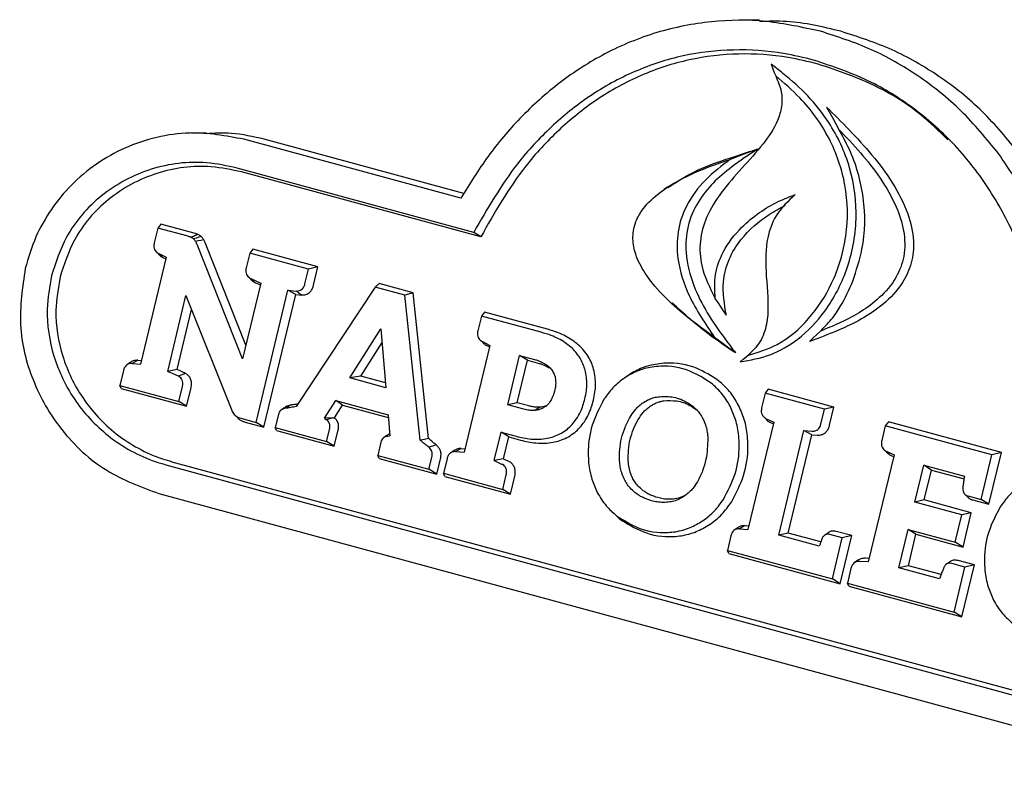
# Model space of a CAD drawing. Header units: inches. Extents: x 35 to 206, y 22 to 147.
# Tile 44 of 49: x 177.52 to 179.28, y 116.75 to 118.1. Entities that reach past the tile are written whole.
import ezdxf

# ---------------------------------------------------------------- set-up
doc = ezdxf.new("R2010")
doc.units = ezdxf.units.IN
doc.header["$LTSCALE"] = 16
doc.header["$MEASUREMENT"] = 0

msp = doc.modelspace()

# ---------------------------------------------------------------- linework, layer by layer
at = {"color": 7, "linetype": 'Continuous', "lineweight": 25}
for p, q in [((178.8384, 118.0968), (178.8028, 118.0968)), ((177.8181, 117.8951), (177.814, 117.8951)), ((177.8494, 117.8951), (177.8229, 117.8951)), ((178.3048, 117.7789), (177.9172, 117.8842)), ((178.3103, 117.7872), (177.9535, 117.8842)), ((178.3278, 117.7178), (177.9048, 117.8328)), ((178.3404, 117.7096), (177.913, 117.8257)), ((178.6744, 117.7988), (178.6678, 117.7942)), ((177.7631, 117.7254), (177.7568, 117.699)), ((177.7687, 117.7324), (177.7631, 117.7254)), ((177.8172, 117.7107), (177.7631, 117.7254)), ((177.8284, 117.7162), (177.7687, 117.7324)), ((177.7589, 117.6847), (177.7595, 117.6841)), ((177.9147, 117.4915), (177.8335, 117.696)), ((177.9207, 117.5163), (177.8486, 117.6979)), ((177.9329, 117.6877), (177.9274, 117.6808)), ((178.0495, 117.6561), (177.9329, 117.6877)), ((177.7784, 117.6733), (177.7324, 117.4822)), ((177.7613, 117.6824), (177.764, 117.6798)), ((177.7648, 117.6798), (177.7784, 117.6733)), ((177.772, 117.6731), (177.7777, 117.6704)), ((177.9274, 117.6808), (177.921, 117.6543)), ((178.0326, 117.6522), (177.9274, 117.6808)), ((178.0262, 117.6257), (178.0326, 117.6522)), ((178.0495, 117.6561), (178.0326, 117.6522)), ((178.0416, 117.6234), (178.0495, 117.6561)), ((177.9232, 117.64), (177.9238, 117.6394)), ((177.9253, 117.638), (177.9283, 117.6351)), ((177.9293, 117.635), (177.9473, 117.6271)), ((177.9473, 117.6271), (177.9147, 117.4915)), ((177.9366, 117.6283), (177.9466, 117.6239)), ((177.9391, 117.3781), (177.9959, 117.6142)), ((177.9959, 117.6142), (178.0108, 117.6129)), ((178.0101, 117.6065), (177.9959, 117.6142)), ((178.1518, 117.6198), (178.0104, 117.4064)), ((178.1591, 117.6263), (178.1518, 117.6198)), ((178.2044, 117.6055), (178.1518, 117.6198)), ((178.2194, 117.6099), (178.1591, 117.6263)), ((177.781, 117.4693), (177.8135, 117.6048)), ((177.8135, 117.6048), (177.8947, 117.4011)), ((177.953, 117.3695), (178.0101, 117.6065)), ((178.0101, 117.6065), (178.02, 117.6057)), ((178.2194, 117.6099), (178.2044, 117.6055)), ((178.232, 117.3462), (178.2044, 117.6055)), ((178.2472, 117.349), (178.2194, 117.6099)), ((177.7977, 117.4724), (177.8235, 117.5798)), ((178.3415, 117.5682), (178.3351, 117.5418)), ((178.347, 117.5752), (178.3415, 117.5682)), ((178.4482, 117.5392), (178.3415, 117.5682)), ((178.4594, 117.5446), (178.347, 117.5752)), ((178.1065, 117.4576), (178.1619, 117.5452)), ((178.1619, 117.5452), (178.1708, 117.4401)), ((178.3387, 117.5257), (178.3444, 117.5201)), ((178.1259, 117.4608), (178.164, 117.5211)), ((178.3566, 117.5155), (178.3106, 117.3247)), ((178.3432, 117.5225), (178.3566, 117.5155)), ((178.3503, 117.5159), (178.3559, 117.513)), ((178.3885, 117.4093), (178.4098, 117.4978)), ((178.4098, 117.4978), (178.4365, 117.4905)), ((178.4237, 117.4892), (178.4098, 117.4978)), ((177.7144, 117.4854), (177.708, 117.4809)), ((177.7174, 117.4835), (177.7324, 117.4822)), ((177.7275, 117.4891), (177.734, 117.4886)), ((178.4054, 117.4132), (178.4237, 117.4892)), ((178.4237, 117.4892), (178.4447, 117.4835)), ((177.7019, 117.4707), (177.6955, 117.4443)), ((177.813, 117.4654), (177.8002, 117.4607)), ((178.1259, 117.4608), (178.1065, 117.4576)), ((178.1708, 117.4401), (178.1065, 117.4576)), ((178.1701, 117.4488), (178.1259, 117.4608)), ((178.6036, 117.462), (178.5971, 117.4574)), ((177.6955, 117.4443), (177.801, 117.4156)), ((177.698, 117.4388), (177.6955, 117.4443)), ((177.698, 117.4388), (177.8148, 117.407)), ((177.801, 117.4156), (177.8073, 117.442)), ((177.8148, 117.407), (177.8227, 117.4397)), ((178.8487, 117.4304), (178.8424, 117.4039)), ((178.8543, 117.4373), (178.8487, 117.4304)), ((178.9547, 117.4016), (178.8487, 117.4304)), ((178.9716, 117.4055), (178.8543, 117.4373)), ((177.8148, 117.407), (177.801, 117.4156)), ((177.9893, 117.404), (177.9852, 117.4011)), ((178.0614, 117.3859), (178.0811, 117.417)), ((178.0791, 117.3864), (178.0933, 117.4088)), ((178.0811, 117.417), (178.1748, 117.3915)), ((178.0933, 117.4088), (178.0811, 117.417)), ((178.0933, 117.4088), (178.1752, 117.3866)), ((178.4054, 117.4132), (178.3885, 117.4093)), ((178.4152, 117.402), (178.3885, 117.4093)), ((178.4264, 117.4074), (178.4054, 117.4132)), ((178.9716, 117.4055), (178.9547, 117.4016)), ((178.9637, 117.3728), (178.9716, 117.4055)), ((177.9009, 117.3911), (177.9066, 117.3855)), ((177.9114, 117.3856), (177.9391, 117.3781)), ((177.9788, 117.3923), (177.9731, 117.3688)), ((177.9845, 117.4007), (177.9832, 117.3998)), ((178.0763, 117.3863), (178.0614, 117.3859)), ((178.0614, 117.3859), (178.065, 117.3827)), ((178.0763, 117.3863), (178.0791, 117.3864)), ((178.1748, 117.3915), (178.178, 117.354)), ((178.8445, 117.3896), (178.8451, 117.3891)), ((178.8468, 117.3875), (178.8496, 117.3847)), ((178.9483, 117.3751), (178.9547, 117.4016)), ((177.9196, 117.3786), (177.953, 117.3695)), ((177.953, 117.3695), (177.9391, 117.3781)), ((177.9731, 117.3688), (178.0648, 117.3439)), ((177.9756, 117.3633), (177.9731, 117.3688)), ((178.0648, 117.3439), (178.0704, 117.3674)), ((178.864, 117.3782), (178.8179, 117.1865)), ((178.8507, 117.3846), (178.864, 117.3782)), ((178.8579, 117.3779), (178.8633, 117.3753)), ((179.0633, 117.3721), (179.0569, 117.3456)), ((179.0688, 117.379), (179.0633, 117.3721)), ((179.2539, 117.3203), (179.0633, 117.3721)), ((179.2708, 117.3241), (179.0688, 117.379)), ((177.9756, 117.3633), (178.0787, 117.3353)), ((178.0787, 117.3353), (178.0858, 117.365)), ((178.1725, 117.3545), (178.1664, 117.3502)), ((178.1741, 117.3535), (178.178, 117.354)), ((178.3646, 117.31), (178.3768, 117.3606)), ((178.3768, 117.3606), (178.4035, 117.3533)), ((178.3907, 117.352), (178.3768, 117.3606)), ((178.3813, 117.3128), (178.3907, 117.352)), ((178.3907, 117.352), (178.4117, 117.3463)), ((178.8729, 117.1762), (178.9179, 117.3634)), ((178.8898, 117.1801), (178.9321, 117.3558)), ((178.9179, 117.3634), (178.9328, 117.3624)), ((178.9321, 117.3558), (178.9179, 117.3634)), ((178.9321, 117.3558), (178.942, 117.3551)), ((178.0787, 117.3353), (178.0648, 117.3439)), ((178.1618, 117.3425), (178.1562, 117.3191)), ((178.1562, 117.3191), (178.2478, 117.2942)), ((178.1587, 117.3136), (178.1562, 117.3191)), ((178.2478, 117.2942), (178.2534, 117.3176)), ((178.2616, 117.2856), (178.2688, 117.3153)), ((178.2926, 117.3277), (178.2861, 117.3233)), ((178.3055, 117.3314), (178.2953, 117.3258)), ((178.2953, 117.3258), (178.3106, 117.3247)), ((178.3055, 117.3314), (178.3121, 117.3309)), ((179.0789, 117.3198), (179.0328, 117.1285)), ((179.0591, 117.3313), (179.0596, 117.3308)), ((179.0613, 117.3291), (179.0641, 117.3264)), ((179.065, 117.3264), (179.0789, 117.3198)), ((179.0723, 117.3197), (179.0782, 117.3169)), ((179.2347, 117.2402), (179.2539, 117.3203)), ((179.2486, 117.2316), (179.2708, 117.3241)), ((179.2708, 117.3241), (179.2539, 117.3203)), ((177.7773, 117.3024), (179.6242, 116.8004)), ((177.7885, 117.3078), (179.6354, 116.8059)), ((178.1587, 117.3136), (178.2616, 117.2856)), ((178.2801, 117.3132), (178.2739, 117.2871)), ((178.3813, 117.3128), (178.3646, 117.31)), ((178.3646, 117.31), (178.3788, 117.3029)), ((178.3813, 117.3128), (178.391, 117.308)), ((179.1161, 117.2355), (179.132, 117.3015)), ((179.132, 117.3015), (179.2046, 117.2818)), ((179.1459, 117.2929), (179.132, 117.3015)), ((178.2616, 117.2856), (178.2478, 117.2942)), ((178.2739, 117.2871), (178.3797, 117.2583)), ((178.2764, 117.2816), (178.2739, 117.2871)), ((178.2764, 117.2816), (178.3936, 117.2497)), ((178.3797, 117.2583), (178.386, 117.2844)), ((178.3936, 117.2497), (178.4014, 117.282)), ((179.133, 117.2394), (179.1459, 117.2929)), ((179.1459, 117.2929), (179.204, 117.2771)), ((177.7649, 117.2509), (179.6118, 116.749)), ((178.3936, 117.2497), (178.3797, 117.2583)), ((179.2047, 117.2505), (179.2101, 117.2452)), ((179.2111, 117.2466), (179.2347, 117.2402)), ((179.133, 117.2394), (179.1161, 117.2355)), ((179.2002, 117.2126), (179.1161, 117.2355)), ((179.2171, 117.2165), (179.133, 117.2394)), ((179.2193, 117.2395), (179.2486, 117.2316)), ((179.2486, 117.2316), (179.2347, 117.2402)), ((178.5731, 117.22), (178.5788, 117.2143)), ((178.5889, 117.2053), (178.5828, 117.2113)), ((179.1885, 117.1639), (179.2002, 117.2126)), ((179.2171, 117.2165), (179.2002, 117.2126)), ((179.2023, 117.1553), (179.2171, 117.2165)), ((178.8128, 117.1935), (178.8194, 117.1929)), ((178.7874, 117.1753), (178.7811, 117.1492)), ((178.7998, 117.1898), (178.7934, 117.1854)), ((178.8026, 117.1879), (178.8179, 117.1865)), ((178.8898, 117.1801), (178.8729, 117.1762)), ((178.9454, 117.1566), (178.8729, 117.1762)), ((178.948, 117.1643), (178.8898, 117.1801)), ((178.9622, 117.1814), (178.9554, 117.1767)), ((178.9865, 117.1718), (178.9643, 117.1778)), ((179.0034, 117.1757), (178.9755, 117.1833)), ((178.9827, 117.0896), (179.0034, 117.1757)), ((179.0034, 117.1757), (178.9865, 117.1718)), ((179.0878, 117.1179), (179.1044, 117.1867)), ((179.1044, 117.1867), (179.1885, 117.1639)), ((179.1182, 117.1781), (179.1044, 117.1867)), ((179.1047, 117.1217), (179.1182, 117.1781)), ((179.1182, 117.1781), (179.2023, 117.1553)), ((178.9688, 117.0982), (178.9865, 117.1718)), ((179.2023, 117.1553), (179.1885, 117.1639)), ((178.7811, 117.1492), (178.9688, 117.0982)), ((178.7836, 117.1437), (178.7811, 117.1492)), ((178.7836, 117.1437), (178.9827, 117.0896)), ((179.0145, 117.1315), (179.008, 117.127)), ((179.0328, 117.1285), (179.0176, 117.1296)), ((179.0343, 117.1347), (179.0277, 117.1352)), ((179.1047, 117.1217), (179.0878, 117.1179)), ((179.1631, 117.1059), (179.1047, 117.1217)), ((179.1796, 117.1295), (179.1727, 117.1247)), ((179.2056, 117.1193), (179.1821, 117.1257)), ((179.2225, 117.1232), (179.1933, 117.1311)), ((179.2002, 117.0305), (179.2225, 117.1232)), ((179.2225, 117.1232), (179.2056, 117.1193)), ((179.002, 117.117), (178.9957, 117.0909)), ((179.1604, 117.0981), (179.0878, 117.1179)), ((179.1863, 117.0391), (179.2056, 117.1193)), ((178.9827, 117.0896), (178.9688, 117.0982)), ((178.9957, 117.0909), (179.1863, 117.0391)), ((178.9982, 117.0854), (178.9957, 117.0909)), ((178.9982, 117.0854), (179.2002, 117.0305)), ((179.2002, 117.0305), (179.1863, 117.0391))]:
    msp.add_line(p, q, dxfattribs=at)
at = {"color": 7, "linetype": 'Continuous', "lineweight": 25, "flags": 128}
for points in [[(178.8593, 118.0185), (178.8625, 118.0102), (178.865, 118.0038), (178.8675, 117.9973)], [(178.9585, 117.9415), (178.9693, 117.9217), (178.9802, 117.9018)], [(178.8347, 117.8665), (178.8106, 117.8574), (178.7864, 117.8483)], [(177.8407, 117.7103), (177.8363, 117.7089), (177.8318, 117.7075), (177.8273, 117.7061)], [(177.8455, 117.7042), (177.8403, 117.7033), (177.8355, 117.7025), (177.8307, 117.7017)], [(178.3404, 117.7096), (178.3341, 117.7137), (178.3278, 117.7178)], [(177.772, 117.6731), (177.7684, 117.6764), (177.7648, 117.6798)], [(177.9366, 117.6283), (177.933, 117.6317), (177.9293, 117.635)], [(178.02, 117.6057), (178.0154, 117.6093), (178.0108, 117.6129)], [(178.6753, 117.5965), (178.6782, 117.5936), (178.6811, 117.5908)], [(178.7793, 117.5696), (178.7718, 117.581), (178.7657, 117.5903), (178.7595, 117.5996)], [(178.7956, 117.5023), (178.7838, 117.511), (178.7711, 117.5204), (178.7583, 117.5298)], [(178.9279, 117.5227), (178.9346, 117.5291), (178.941, 117.5352), (178.9474, 117.5413)], [(178.8039, 117.4863), (178.8094, 117.491), (178.8175, 117.4979)], [(177.7275, 117.4891), (177.7225, 117.4863), (177.7174, 117.4835)], [(177.7977, 117.4724), (177.7893, 117.4709), (177.781, 117.4693)], [(178.0002, 117.4088), (177.9957, 117.406), (177.9911, 117.4032)], [(178.4463, 117.4052), (178.4422, 117.4028), (178.4369, 117.3996)], [(178.2472, 117.349), (178.2396, 117.3476), (178.232, 117.3462)], [(178.2608, 117.3377), (178.2541, 117.3356), (178.2475, 117.3335)], [(179.0723, 117.3197), (179.0686, 117.3231), (179.065, 117.3264)], [(178.8128, 117.1935), (178.8077, 117.1907), (178.8026, 117.1879)]]:
    msp.add_lwpolyline(points, dxfattribs=at)
at = {"color": 7, "linetype": 'Continuous', "lineweight": 25}
for points, knots in [([(178.9475, 118.0772), (178.9154, 118.0842), (178.8512, 118.0982), (178.7521, 118.0973), (178.6545, 118.0779), (178.5631, 118.0406), (178.4808, 117.9877), (178.4111, 117.925), (178.3518, 117.855), (178.3205, 117.8042), (178.3048, 117.7789)], [0, 0, 0, 0, 0.13195, 0.263817, 0.39618, 0.528539, 0.652483, 0.776481, 0.888218, 1, 1, 1, 1]), ([(178.9838, 118.0772), (178.9517, 118.0849), (178.9037, 118.0966), (178.8546, 118.095), (178.8383, 118.0945)], [0, 0, 0, 0, 0.668729, 1, 1, 1, 1]), ([(179.2655, 117.8589), (179.244, 117.8851), (179.2011, 117.9374), (179.1235, 117.9989), (179.0389, 118.0477), (178.9782, 118.0673), (178.9475, 118.0772)], [0, 0, 0, 0, 0.252392, 0.504796, 0.749395, 1, 1, 1, 1]), ([(179.3032, 117.8579), (179.2818, 117.884), (179.2389, 117.9364), (179.1611, 117.9982), (179.0761, 118.0474), (179.0148, 118.0672), (178.9838, 118.0772)], [0, 0, 0, 0, 0.2512182, 0.5024457, 0.7481743, 1, 1, 1, 1]), ([(178.9351, 118.0257), (178.9174, 118.03), (178.8704, 118.0413), (178.7919, 118.0464), (178.7018, 118.0363), (178.6147, 118.0078), (178.535, 117.9642), (178.4652, 117.9076), (178.3919, 117.8289), (178.3523, 117.7603), (178.3278, 117.7178)], [0, 0, 0, 0, 0.076066, 0.201161, 0.326182, 0.45155, 0.576944, 0.693674, 0.810472, 1, 1, 1, 1]), ([(178.9433, 118.0186), (178.9256, 118.0229), (178.8789, 118.0341), (178.8012, 118.0391), (178.7122, 118.029), (178.6261, 118.0008), (178.5474, 117.9577), (178.4785, 117.9017), (178.4049, 117.8227), (178.3652, 117.7532), (178.3404, 117.7096)], [0, 0, 0, 0, 0.076409, 0.200549, 0.324615, 0.449025, 0.573462, 0.689354, 0.805313, 1, 1, 1, 1]), ([(178.8039, 117.4863), (178.822, 117.4895), (178.8585, 117.4959), (178.9115, 117.5269), (178.9602, 117.5779), (178.9988, 117.6516), (179.016, 117.7414), (179.0042, 117.8344), (178.9693, 117.9083), (178.9258, 117.963), (178.8891, 117.9954), (178.8664, 118.013), (178.8593, 118.0185)], [0, 0, 0, 0, 0.084399, 0.169577, 0.271663, 0.390603, 0.521212, 0.651992, 0.780863, 0.870072, 0.95943, 1, 1, 1, 1]), ([(179.3496, 117.4401), (179.3492, 117.46), (179.348, 117.5151), (179.333, 117.6041), (179.3007, 117.7034), (179.2523, 117.7946), (179.1911, 117.8738), (179.1191, 117.9382), (179.0346, 117.9924), (178.9702, 118.014), (178.9351, 118.0257)], [0, 0, 0, 0, 0.0744299, 0.2057463, 0.3370238, 0.4685459, 0.6000596, 0.7249743, 0.8499081, 1, 1, 1, 1]), ([(179.1754, 117.8834), (179.1595, 117.8988), (179.1211, 117.9359), (179.0436, 117.9845), (178.979, 118.0065), (178.9433, 118.0186)], [0, 0, 0, 0, 0.239327, 0.579252, 1, 1, 1, 1]), ([(178.8675, 117.9973), (178.8714, 117.9882), (178.8787, 117.971), (178.8791, 117.9427), (178.8692, 117.9097), (178.8326, 117.8566), (178.7811, 117.808), (178.7432, 117.748), (178.7303, 117.7024), (178.7337, 117.6504), (178.7499, 117.6186), (178.7595, 117.5996)], [0, 0, 0, 0, 0.06606, 0.123729, 0.181241, 0.290944, 0.551324, 0.66595, 0.761746, 0.857858, 1, 1, 1, 1]), ([(178.8175, 117.4979), (178.8355, 117.5033), (178.8761, 117.5154), (178.9289, 117.5615), (178.9725, 117.6281), (178.9975, 117.7114), (178.996, 117.8028), (178.9658, 117.8888), (178.9193, 117.9531), (178.8823, 117.9847), (178.8675, 117.9973)], [0, 0, 0, 0, 0.094922, 0.214316, 0.335378, 0.474262, 0.617402, 0.756966, 0.902985, 1, 1, 1, 1]), ([(178.9585, 117.9415), (178.9718, 117.9283), (179.014, 117.8863), (179.0674, 117.8259), (179.1042, 117.7558), (179.1158, 117.7061), (179.1117, 117.6627), (179.0934, 117.6224), (179.0503, 117.5772), (178.991, 117.546), (178.9452, 117.5291), (178.9279, 117.5227)], [0, 0, 0, 0, 0.100936, 0.319154, 0.425595, 0.510368, 0.576209, 0.642103, 0.732766, 0.899298, 1, 1, 1, 1]), ([(177.9172, 117.8842), (177.885, 117.8902), (177.8332, 117.8997), (177.7609, 117.8891), (177.7045, 117.8705), (177.6528, 117.8413), (177.6082, 117.8042), (177.5719, 117.7598), (177.5431, 117.7098), (177.532, 117.6723), (177.5263, 117.6532)], [0, 0, 0, 0, 0.199387, 0.320699, 0.441973, 0.557816, 0.673596, 0.780735, 0.887831, 1, 1, 1, 1]), ([(177.9535, 117.8842), (177.934, 117.8887), (177.8997, 117.8966), (177.8646, 117.8948), (177.8494, 117.8941)], [0, 0, 0, 0, 0.569375, 1, 1, 1, 1]), ([(178.9802, 117.9018), (178.9933, 117.8882), (179.0196, 117.8607), (179.0552, 117.8153), (179.0823, 117.7686), (179.0982, 117.721), (179.0993, 117.676), (179.0831, 117.6334), (179.0455, 117.5902), (178.9969, 117.5613), (178.9597, 117.5463), (178.9474, 117.5413)], [0, 0, 0, 0, 0.122028, 0.245557, 0.368583, 0.461365, 0.555111, 0.637288, 0.735934, 0.911893, 1, 1, 1, 1]), ([(179.0053, 117.6304), (179.0115, 117.6494), (179.0274, 117.6974), (179.0282, 117.7807), (179.0075, 117.853), (178.9866, 117.8904), (178.9802, 117.9018)], [0, 0, 0, 0, 0.211185, 0.534593, 0.857588, 1, 1, 1, 1]), ([(178.6747, 117.798), (178.6899, 117.8078), (178.7228, 117.8288), (178.7777, 117.8484), (178.816, 117.8606), (178.8347, 117.8665)], [0, 0, 0, 0, 0.304651, 0.659816, 1, 1, 1, 1]), ([(178.8347, 117.8665), (178.8191, 117.8561), (178.7915, 117.8378), (178.7549, 117.807), (178.7269, 117.7721), (178.7083, 117.7293), (178.7046, 117.6766), (178.7187, 117.6234), (178.7442, 117.5733), (178.7712, 117.5347), (178.7887, 117.5114), (178.7956, 117.5023)], [0, 0, 0, 0, 0.132132, 0.232216, 0.331821, 0.435557, 0.539566, 0.67524, 0.798007, 0.921186, 1, 1, 1, 1]), ([(177.9048, 117.8328), (177.8869, 117.8366), (177.8363, 117.8472), (177.7501, 117.8365), (177.6615, 117.7897), (177.5992, 117.7193), (177.581, 117.6641), (177.5732, 117.6404)], [0, 0, 0, 0, 0.133273, 0.37501, 0.614017, 0.834554, 1, 1, 1, 1]), ([(178.7583, 117.5298), (178.7432, 117.5407), (178.7129, 117.5624), (178.6703, 117.5997), (178.6366, 117.6379), (178.617, 117.6748), (178.6107, 117.7061), (178.615, 117.7335), (178.6299, 117.7617), (178.659, 117.7902), (178.7022, 117.8159), (178.7465, 117.8349), (178.7751, 117.8445), (178.7864, 117.8483)], [0, 0, 0, 0, 0.11994, 0.239964, 0.362231, 0.439706, 0.495974, 0.552677, 0.6019, 0.688551, 0.803939, 0.922469, 1, 1, 1, 1]), ([(178.7864, 117.8483), (178.7712, 117.8368), (178.7407, 117.8138), (178.7072, 117.7693), (178.6905, 117.7192), (178.6909, 117.663), (178.7127, 117.5966), (178.7419, 117.5539), (178.7583, 117.5298)], [0, 0, 0, 0, 0.159075, 0.319241, 0.446627, 0.574012, 0.759383, 1, 1, 1, 1]), ([(179.3972, 117.482), (179.394, 117.5172), (179.3876, 117.5875), (179.3595, 117.6865), (179.3199, 117.7787), (179.2838, 117.832), (179.2655, 117.8589)], [0, 0, 0, 0, 0.257236, 0.514536, 0.754385, 1, 1, 1, 1]), ([(177.913, 117.8257), (177.8951, 117.8295), (177.8452, 117.84), (177.7604, 117.829), (177.6738, 117.7829), (177.6135, 117.7141), (177.596, 117.6606), (177.5886, 117.638)], [0, 0, 0, 0, 0.136336, 0.378507, 0.617965, 0.838373, 1, 1, 1, 1]), ([(178.7595, 117.5996), (178.7587, 117.6141), (178.7572, 117.6428), (178.7739, 117.6881), (178.8112, 117.7359), (178.8581, 117.768), (178.8926, 117.7815), (178.9023, 117.7854)], [0, 0, 0, 0, 0.164707, 0.326909, 0.542293, 0.871115, 1, 1, 1, 1]), ([(178.9023, 117.7854), (178.8897, 117.7736), (178.8672, 117.7525), (178.8492, 117.7026), (178.8489, 117.6434), (178.8562, 117.588), (178.8497, 117.5408), (178.8356, 117.5141), (178.8225, 117.5024), (178.8175, 117.4979)], [0, 0, 0, 0, 0.1674882, 0.2993109, 0.4889352, 0.7210264, 0.8266789, 0.9335799, 1, 1, 1, 1]), ([(178.7793, 117.5696), (178.7759, 117.5894), (178.7701, 117.6231), (178.7824, 117.6705), (178.8095, 117.7136), (178.8457, 117.7451), (178.8748, 117.7609), (178.8843, 117.7661)], [0, 0, 0, 0, 0.240139, 0.408199, 0.575343, 0.860102, 1, 1, 1, 1]), ([(177.8228, 117.7088), (177.8222, 117.709), (177.8211, 117.7095), (177.8192, 117.7101), (177.8179, 117.7105), (177.8172, 117.7107)], [0, 0, 0, 0, 0.303099, 0.606211, 1, 1, 1, 1]), ([(177.8346, 117.714), (177.8334, 117.7135), (177.8308, 117.7123), (177.8268, 117.7106), (177.8241, 117.7094), (177.8228, 117.7088)], [0, 0, 0, 0, 0.313725, 0.656882, 1, 1, 1, 1]), ([(177.8273, 117.7061), (177.8268, 117.7065), (177.8258, 117.7072), (177.8243, 117.7081), (177.8233, 117.7086), (177.8228, 117.7088)], [0, 0, 0, 0, 0.35847, 0.677521, 1, 1, 1, 1]), ([(177.8307, 117.7017), (177.8304, 117.7023), (177.8297, 117.7034), (177.8285, 117.7048), (177.8277, 117.7057), (177.8273, 117.7061)], [0, 0, 0, 0, 0.369953, 0.683455, 1, 1, 1, 1]), ([(177.8346, 117.714), (177.8341, 117.7142), (177.833, 117.7147), (177.8309, 117.7154), (177.8293, 117.7159), (177.8284, 117.7162)], [0, 0, 0, 0, 0.271446, 0.542991, 1, 1, 1, 1]), ([(177.8335, 117.696), (177.8332, 117.6967), (177.8326, 117.698), (177.8317, 117.6998), (177.831, 117.7011), (177.8307, 117.7017)], [0, 0, 0, 0, 0.346813, 0.673362, 1, 1, 1, 1]), ([(177.8407, 117.7103), (177.8402, 117.7107), (177.8392, 117.7115), (177.8372, 117.7128), (177.8356, 117.7135), (177.8346, 117.714)], [0, 0, 0, 0, 0.265009, 0.530118, 1, 1, 1, 1]), ([(177.8455, 117.7042), (177.8451, 117.7048), (177.8444, 117.706), (177.8428, 117.7081), (177.8415, 117.7095), (177.8407, 117.7103)], [0, 0, 0, 0, 0.269212, 0.538374, 1, 1, 1, 1]), ([(177.8486, 117.6979), (177.8483, 117.6985), (177.8477, 117.6999), (177.8467, 117.702), (177.8459, 117.7034), (177.8455, 117.7042)], [0, 0, 0, 0, 0.307793, 0.615527, 1, 1, 1, 1]), ([(177.7568, 117.699), (177.7564, 117.6965), (177.7557, 117.6925), (177.7572, 117.687), (177.7601, 117.6827), (177.7631, 117.6808), (177.7648, 117.6798)], [0, 0, 0, 0, 0.3132892, 0.5189918, 0.7248985, 1, 1, 1, 1]), ([(177.7642, 117.6799), (177.7645, 117.6794), (177.766, 117.6768), (177.769, 117.6748), (177.7715, 117.6734), (177.772, 117.6731)], [0, 0, 0, 0, 0.185339, 0.804614, 1, 1, 1, 1]), ([(177.5263, 117.6532), (177.5214, 117.6195), (177.5115, 117.5522), (177.5365, 117.4506), (177.5893, 117.3597), (177.6676, 117.2869), (177.7329, 117.2627), (177.7649, 117.2509)], [0, 0, 0, 0, 0.189476, 0.378912, 0.577301, 0.793354, 1, 1, 1, 1]), ([(177.921, 117.6543), (177.9206, 117.6519), (177.92, 117.6479), (177.9215, 117.6425), (177.9244, 117.638), (177.9275, 117.6361), (177.9293, 117.635)], [0, 0, 0, 0, 0.308575, 0.510435, 0.71244, 1, 1, 1, 1]), ([(177.5732, 117.6404), (177.5698, 117.6205), (177.5615, 117.5725), (177.574, 117.4947), (177.6117, 117.4155), (177.6739, 117.3486), (177.7344, 117.315), (177.771, 117.3042), (177.7773, 117.3024)], [0, 0, 0, 0, 0.1335873, 0.3226398, 0.5135409, 0.7234081, 0.9525648, 1, 1, 1, 1]), ([(177.5886, 117.638), (177.5852, 117.6181), (177.5771, 117.5707), (177.5899, 117.4943), (177.6271, 117.4173), (177.6884, 117.3521), (177.7474, 117.3199), (177.7828, 117.3095), (177.7885, 117.3078)], [0, 0, 0, 0, 0.1366934, 0.3255493, 0.5161818, 0.7263743, 0.9561884, 1, 1, 1, 1]), ([(177.9285, 117.6352), (177.9288, 117.6347), (177.9303, 117.6322), (177.9333, 117.6301), (177.9359, 117.6287), (177.9366, 117.6283)], [0, 0, 0, 0, 0.164367, 0.771089, 1, 1, 1, 1]), ([(178.0108, 117.6129), (178.0126, 117.613), (178.0159, 117.6131), (178.0203, 117.6153), (178.0238, 117.6191), (178.0255, 117.6228), (178.0261, 117.6253), (178.0262, 117.6257)], [0, 0, 0, 0, 0.2618046, 0.4672731, 0.6729659, 0.9353095, 1, 1, 1, 1]), ([(178.02, 117.6057), (178.0227, 117.6058), (178.0275, 117.606), (178.0338, 117.6095), (178.0383, 117.6145), (178.0406, 117.6195), (178.0414, 117.6226), (178.0416, 117.6234)], [0, 0, 0, 0, 0.272025, 0.486974, 0.702055, 0.920432, 1, 1, 1, 1]), ([(178.9474, 117.5413), (178.954, 117.5479), (178.9673, 117.5611), (178.9876, 117.5907), (178.9984, 117.615), (179.0053, 117.6304)], [0, 0, 0, 0, 0.266617, 0.53291, 1, 1, 1, 1]), ([(178.7956, 117.5023), (178.7801, 117.5127), (178.7402, 117.5394), (178.704, 117.5719), (178.6818, 117.5918)], [0, 0, 0, 0, 0.386445, 1, 1, 1, 1]), ([(178.5038, 117.5252), (178.4999, 117.5276), (178.492, 117.5325), (178.4772, 117.5392), (178.4661, 117.5426), (178.4594, 117.5446)], [0, 0, 0, 0, 0.2830964, 0.5660345, 1, 1, 1, 1]), ([(178.3351, 117.5418), (178.3347, 117.5394), (178.3341, 117.5354), (178.3355, 117.5299), (178.3384, 117.5255), (178.3415, 117.5236), (178.3432, 117.5225)], [0, 0, 0, 0, 0.31072, 0.514845, 0.719189, 1, 1, 1, 1]), ([(178.491, 117.5205), (178.487, 117.523), (178.4792, 117.5279), (178.4648, 117.5342), (178.4543, 117.5374), (178.4482, 117.5392)], [0, 0, 0, 0, 0.2943341, 0.5884667, 1, 1, 1, 1]), ([(178.3445, 117.5203), (178.3458, 117.519), (178.3476, 117.5173), (178.3497, 117.5162), (178.3503, 117.5159)], [0, 0, 0, 0, 0.723134, 1, 1, 1, 1]), ([(178.5179, 117.493), (178.5154, 117.4966), (178.5105, 117.5038), (178.5013, 117.5129), (178.4944, 117.518), (178.491, 117.5205)], [0, 0, 0, 0, 0.331435, 0.662926, 1, 1, 1, 1]), ([(178.5325, 117.4958), (178.5299, 117.4996), (178.5246, 117.5073), (178.5148, 117.5171), (178.5075, 117.5225), (178.5038, 117.5252)], [0, 0, 0, 0, 0.3333246, 0.6638384, 1, 1, 1, 1]), ([(178.4365, 117.4905), (178.4385, 117.4899), (178.4424, 117.4888), (178.4493, 117.4861), (178.4539, 117.4834), (178.4568, 117.4817)], [0, 0, 0, 0, 0.27818, 0.556421, 1, 1, 1, 1]), ([(178.5294, 117.4585), (178.5286, 117.463), (178.5273, 117.4713), (178.5233, 117.4829), (178.5197, 117.4896), (178.5179, 117.493)], [0, 0, 0, 0, 0.370344, 0.681973, 1, 1, 1, 1]), ([(178.5449, 117.4585), (178.5441, 117.4634), (178.5427, 117.4724), (178.5384, 117.4849), (178.5345, 117.4921), (178.5325, 117.4958)], [0, 0, 0, 0, 0.37062, 0.682108, 1, 1, 1, 1]), ([(177.7174, 117.4835), (177.7155, 117.4835), (177.7122, 117.4834), (177.7078, 117.4811), (177.7043, 117.4774), (177.7026, 117.4736), (177.702, 117.4711), (177.7019, 117.4707)], [0, 0, 0, 0, 0.26182, 0.467685, 0.673806, 0.935423, 1, 1, 1, 1]), ([(177.7275, 117.4891), (177.7254, 117.489), (177.7211, 117.4889), (177.7165, 117.4873), (177.7147, 117.4855), (177.7145, 117.4853)], [0, 0, 0, 0, 0.478143, 0.946474, 1, 1, 1, 1]), ([(178.4447, 117.4835), (178.4467, 117.4829), (178.4506, 117.4817), (178.4569, 117.4792), (178.461, 117.4767), (178.4634, 117.4754)], [0, 0, 0, 0, 0.302583, 0.605235, 1, 1, 1, 1]), ([(178.4568, 117.4817), (178.4581, 117.4808), (178.4607, 117.4789), (178.465, 117.4749), (178.4675, 117.4714), (178.4691, 117.4693)], [0, 0, 0, 0, 0.277297, 0.55469, 1, 1, 1, 1]), ([(178.6467, 117.4769), (178.6422, 117.4761), (178.6332, 117.4744), (178.6165, 117.4689), (178.6053, 117.4623), (178.5981, 117.4581)], [0, 0, 0, 0, 0.2648032, 0.5296536, 1, 1, 1, 1]), ([(178.6556, 117.4824), (178.6511, 117.4816), (178.6421, 117.48), (178.6291, 117.4756), (178.6165, 117.4701), (178.6087, 117.4652), (178.6048, 117.4627)], [0, 0, 0, 0, 0.252619, 0.505267, 0.751215, 1, 1, 1, 1]), ([(178.7522, 117.4482), (178.7398, 117.4562), (178.7124, 117.4739), (178.6744, 117.4801), (178.6518, 117.4775), (178.6467, 117.4769)], [0, 0, 0, 0, 0.3875466, 0.861356, 1, 1, 1, 1]), ([(178.7655, 117.4525), (178.7526, 117.4609), (178.7241, 117.4793), (178.6845, 117.4858), (178.661, 117.4831), (178.6556, 117.4824)], [0, 0, 0, 0, 0.3879, 0.859834, 1, 1, 1, 1]), ([(177.8002, 117.4607), (177.7993, 117.4612), (177.7967, 117.4626), (177.7902, 117.4653), (177.7847, 117.4677), (177.781, 117.4693)], [0, 0, 0, 0, 0.143199, 0.421728, 1, 1, 1, 1]), ([(177.813, 117.4654), (177.8128, 117.4656), (177.812, 117.4662), (177.8103, 117.4669), (177.8055, 117.4691), (177.8012, 117.4709), (177.7977, 117.4724)], [0, 0, 0, 0, 0.0575083, 0.1725408, 0.3211384, 1, 1, 1, 1]), ([(177.8073, 117.442), (177.8077, 117.4443), (177.8083, 117.4483), (177.8071, 117.4538), (177.8046, 117.4577), (177.802, 117.4598), (177.8005, 117.4606), (177.8002, 117.4607)], [0, 0, 0, 0, 0.314406, 0.531748, 0.749962, 0.952924, 1, 1, 1, 1]), ([(177.8227, 117.4397), (177.8232, 117.4428), (177.8241, 117.4482), (177.8222, 117.4559), (177.8186, 117.4616), (177.815, 117.4644), (177.8131, 117.4654), (177.8131, 117.4654)], [0, 0, 0, 0, 0.309385, 0.53932, 0.769866, 0.989958, 1, 1, 1, 1]), ([(178.4691, 117.4693), (178.4697, 117.468), (178.4711, 117.4655), (178.4731, 117.4603), (178.4737, 117.4562), (178.4741, 117.4537)], [0, 0, 0, 0, 0.264948, 0.529909, 1, 1, 1, 1]), ([(178.5264, 117.42), (178.5275, 117.4249), (178.5293, 117.4336), (178.5302, 117.4466), (178.5296, 117.4545), (178.5294, 117.4585)], [0, 0, 0, 0, 0.38515, 0.690363, 1, 1, 1, 1]), ([(178.5418, 117.4176), (178.5428, 117.4225), (178.5447, 117.4316), (178.5458, 117.4454), (178.5452, 117.4541), (178.5449, 117.4585)], [0, 0, 0, 0, 0.362485, 0.678806, 1, 1, 1, 1]), ([(178.5981, 117.4581), (178.5943, 117.4553), (178.5867, 117.4497), (178.5736, 117.4374), (178.5657, 117.4265), (178.5606, 117.4196)], [0, 0, 0, 0, 0.266265, 0.532535, 1, 1, 1, 1]), ([(178.4741, 117.4537), (178.4742, 117.4519), (178.4744, 117.4485), (178.474, 117.4422), (178.4731, 117.4377), (178.4725, 117.435)], [0, 0, 0, 0, 0.2757723, 0.5513634, 1, 1, 1, 1]), ([(178.7859, 117.4071), (178.7835, 117.4113), (178.7787, 117.4197), (178.7679, 117.434), (178.7583, 117.4427), (178.7522, 117.4482)], [0, 0, 0, 0, 0.2667545, 0.5335067, 1, 1, 1, 1]), ([(178.8007, 117.4095), (178.7983, 117.4137), (178.7936, 117.4221), (178.7823, 117.4372), (178.7721, 117.4465), (178.7655, 117.4525)], [0, 0, 0, 0, 0.255106, 0.510185, 1, 1, 1, 1]), ([(178.4725, 117.435), (178.472, 117.4332), (178.4711, 117.4297), (178.4689, 117.4235), (178.4666, 117.4192), (178.4651, 117.4166)], [0, 0, 0, 0, 0.270256, 0.540561, 1, 1, 1, 1]), ([(178.5111, 117.3839), (178.5136, 117.3881), (178.5183, 117.3957), (178.5232, 117.408), (178.5254, 117.416), (178.5264, 117.42)], [0, 0, 0, 0, 0.375709, 0.685837, 1, 1, 1, 1]), ([(178.629, 117.4122), (178.6323, 117.4143), (178.6383, 117.4182), (178.6478, 117.422), (178.6538, 117.4232), (178.6569, 117.4239)], [0, 0, 0, 0, 0.383167, 0.688684, 1, 1, 1, 1]), ([(178.6569, 117.4239), (178.6652, 117.4242), (178.6825, 117.425), (178.704, 117.4178), (178.7154, 117.4097), (178.7195, 117.4069)], [0, 0, 0, 0, 0.377223, 0.779774, 1, 1, 1, 1]), ([(177.9911, 117.4032), (177.989, 117.4027), (177.9854, 117.4019), (177.9814, 117.3983), (177.9795, 117.3951), (177.9789, 117.3929), (177.9788, 117.3923)], [0, 0, 0, 0, 0.385539, 0.636596, 0.887917, 1, 1, 1, 1]), ([(178.0002, 117.4088), (177.9974, 117.4082), (177.9934, 117.4074), (177.9904, 117.4046), (177.9895, 117.4038)], [0, 0, 0, 0, 0.704864, 1, 1, 1, 1]), ([(178.0104, 117.4064), (178.0072, 117.4058), (178.0024, 117.405), (177.9972, 117.4041), (177.9948, 117.4037), (177.9932, 117.4035), (177.9919, 117.4033), (177.9911, 117.4032)], [0, 0, 0, 0, 0.4999131, 0.7498856, 0.812412, 0.8749394, 1, 1, 1, 1]), ([(178.0134, 117.4109), (178.0123, 117.4107), (178.0096, 117.4102), (178.0064, 117.4097), (178.0039, 117.4093), (178.0023, 117.4091), (178.0011, 117.4089), (178.0002, 117.4088)], [0, 0, 0, 0, 0.252504, 0.626189, 0.719659, 0.813075, 1, 1, 1, 1]), ([(178.4463, 117.4052), (178.4442, 117.4051), (178.4398, 117.4049), (178.4331, 117.4058), (178.4287, 117.4069), (178.4264, 117.4074)], [0, 0, 0, 0, 0.3116425, 0.6540467, 1, 1, 1, 1]), ([(178.4534, 117.4045), (178.4519, 117.4037), (178.4489, 117.4021), (178.4434, 117.4004), (178.4394, 117.3999), (178.4369, 117.3996)], [0, 0, 0, 0, 0.288374, 0.576339, 1, 1, 1, 1]), ([(178.4584, 117.4084), (178.4575, 117.408), (178.4552, 117.4068), (178.4511, 117.4058), (178.4479, 117.4054), (178.4463, 117.4052)], [0, 0, 0, 0, 0.231862, 0.612779, 1, 1, 1, 1]), ([(178.4651, 117.4166), (178.4643, 117.4152), (178.4625, 117.4126), (178.4588, 117.4083), (178.4555, 117.406), (178.4534, 117.4045)], [0, 0, 0, 0, 0.274123, 0.548461, 1, 1, 1, 1]), ([(178.5255, 117.3793), (178.5281, 117.3835), (178.5329, 117.3915), (178.5383, 117.4045), (178.5406, 117.4132), (178.5418, 117.4176)], [0, 0, 0, 0, 0.353882, 0.674688, 1, 1, 1, 1]), ([(178.5606, 117.4196), (178.5528, 117.4045), (178.537, 117.3743), (178.5313, 117.3337), (178.5328, 117.3111), (178.5332, 117.3055)], [0, 0, 0, 0, 0.431004, 0.860614, 1, 1, 1, 1]), ([(178.6071, 117.3876), (178.6098, 117.3916), (178.6142, 117.3984), (178.6217, 117.4065), (178.6266, 117.4103), (178.629, 117.4122)], [0, 0, 0, 0, 0.4363634, 0.7159157, 1, 1, 1, 1]), ([(178.6217, 117.3833), (178.6245, 117.3875), (178.6288, 117.3939), (178.6358, 117.4013), (178.6398, 117.4044), (178.6419, 117.406)], [0, 0, 0, 0, 0.489466, 0.742982, 1, 1, 1, 1]), ([(178.6419, 117.406), (178.6438, 117.4073), (178.6477, 117.41), (178.654, 117.413), (178.6606, 117.4154), (178.6651, 117.4162), (178.6674, 117.4167)], [0, 0, 0, 0, 0.249481, 0.499009, 0.747954, 1, 1, 1, 1]), ([(178.6674, 117.4167), (178.6751, 117.417), (178.6911, 117.4177), (178.7111, 117.4111), (178.7218, 117.4036), (178.7256, 117.4009)], [0, 0, 0, 0, 0.376641, 0.777629, 1, 1, 1, 1]), ([(178.7195, 117.4069), (178.7223, 117.4043), (178.7275, 117.3997), (178.7338, 117.3913), (178.7368, 117.3854), (178.7384, 117.3825)], [0, 0, 0, 0, 0.371366, 0.682369, 1, 1, 1, 1]), ([(178.8014, 117.3542), (178.8007, 117.3591), (178.7994, 117.3689), (178.795, 117.387), (178.7895, 117.3992), (178.7859, 117.4071)], [0, 0, 0, 0, 0.265943, 0.531957, 1, 1, 1, 1]), ([(178.8169, 117.3542), (178.8163, 117.3591), (178.815, 117.3689), (178.8105, 117.3879), (178.8046, 117.4009), (178.8007, 117.4095)], [0, 0, 0, 0, 0.2541663, 0.5083758, 1, 1, 1, 1]), ([(178.8424, 117.4039), (178.842, 117.4015), (178.8413, 117.3975), (178.8428, 117.392), (178.8458, 117.3876), (178.8489, 117.3857), (178.8507, 117.3846)], [0, 0, 0, 0, 0.31001, 0.512483, 0.715107, 1, 1, 1, 1]), ([(177.8947, 117.4011), (177.8952, 117.3998), (177.8963, 117.3973), (177.8984, 117.3937), (177.9003, 117.3918), (177.9012, 117.3908)], [0, 0, 0, 0, 0.335307, 0.663331, 1, 1, 1, 1]), ([(177.9012, 117.3908), (177.9021, 117.39), (177.904, 117.3885), (177.9075, 117.3868), (177.91, 117.386), (177.9114, 117.3856)], [0, 0, 0, 0, 0.308626, 0.616134, 1, 1, 1, 1]), ([(177.907, 117.3851), (177.9079, 117.3843), (177.9102, 117.3823), (177.9145, 117.3801), (177.9179, 117.3791), (177.9196, 117.3786)], [0, 0, 0, 0, 0.248052, 0.61885, 1, 1, 1, 1]), ([(178.0763, 117.3863), (178.0747, 117.3858), (178.071, 117.3846), (178.0672, 117.3834), (178.065, 117.3827)], [0, 0, 0, 0, 0.40654, 1, 1, 1, 1]), ([(178.0858, 117.365), (178.0861, 117.3672), (178.0869, 117.3718), (178.0852, 117.3785), (178.0822, 117.3833), (178.0799, 117.3856), (178.0791, 117.3864)], [0, 0, 0, 0, 0.281671, 0.57527, 0.8466, 1, 1, 1, 1]), ([(178.4369, 117.3996), (178.4349, 117.3995), (178.4307, 117.3993), (178.4234, 117.4001), (178.4183, 117.4013), (178.4152, 117.402)], [0, 0, 0, 0, 0.284435, 0.568636, 1, 1, 1, 1]), ([(178.5884, 117.3098), (178.5884, 117.3165), (178.5884, 117.3366), (178.5948, 117.3636), (178.604, 117.3815), (178.6071, 117.3876)], [0, 0, 0, 0, 0.247007, 0.744045, 1, 1, 1, 1]), ([(178.8498, 117.3849), (178.8501, 117.3843), (178.8516, 117.3818), (178.8546, 117.3797), (178.8572, 117.3783), (178.8579, 117.3779)], [0, 0, 0, 0, 0.16947, 0.780188, 1, 1, 1, 1]), ([(178.0704, 117.3674), (178.0707, 117.3689), (178.0712, 117.372), (178.07, 117.3766), (178.0678, 117.3802), (178.0659, 117.3819), (178.065, 117.3827)], [0, 0, 0, 0, 0.268097, 0.53738, 0.786579, 1, 1, 1, 1]), ([(178.4847, 117.359), (178.4882, 117.3613), (178.4951, 117.3656), (178.5039, 117.3741), (178.5087, 117.3806), (178.5111, 117.3839)], [0, 0, 0, 0, 0.352858, 0.672798, 1, 1, 1, 1]), ([(178.497, 117.3525), (178.5009, 117.3549), (178.5082, 117.3596), (178.5178, 117.3688), (178.5229, 117.3758), (178.5255, 117.3793)], [0, 0, 0, 0, 0.35301, 0.672894, 1, 1, 1, 1]), ([(178.604, 117.3096), (178.604, 117.3159), (178.604, 117.3352), (178.6101, 117.3607), (178.6188, 117.3776), (178.6217, 117.3833)], [0, 0, 0, 0, 0.248778, 0.749318, 1, 1, 1, 1]), ([(178.7384, 117.3825), (178.74, 117.3786), (178.7429, 117.3715), (178.7454, 117.3603), (178.746, 117.3533), (178.7463, 117.3497)], [0, 0, 0, 0, 0.376464, 0.685848, 1, 1, 1, 1]), ([(178.9328, 117.3624), (178.935, 117.3625), (178.9387, 117.3626), (178.9432, 117.3654), (178.9466, 117.3695), (178.9477, 117.3731), (178.9483, 117.3751)], [0, 0, 0, 0, 0.312584, 0.515888, 0.719163, 1, 1, 1, 1]), ([(178.942, 117.3551), (178.9447, 117.3552), (178.9496, 117.3554), (178.9559, 117.3589), (178.9604, 117.364), (178.9627, 117.3689), (178.9635, 117.372), (178.9637, 117.3728)], [0, 0, 0, 0, 0.273, 0.488623, 0.704429, 0.922581, 1, 1, 1, 1]), ([(178.1741, 117.3535), (178.1721, 117.353), (178.1686, 117.3522), (178.1647, 117.3489), (178.1627, 117.3456), (178.1621, 117.3433), (178.1618, 117.3425)], [0, 0, 0, 0, 0.372101, 0.61655, 0.861347, 1, 1, 1, 1]), ([(178.1777, 117.3573), (178.1769, 117.3571), (178.175, 117.3565), (178.1735, 117.3551), (178.1727, 117.3543)], [0, 0, 0, 0, 0.455046, 1, 1, 1, 1]), ([(178.4035, 117.3533), (178.4079, 117.3522), (178.4168, 117.35), (178.4319, 117.3478), (178.4425, 117.3481), (178.4486, 117.3483)], [0, 0, 0, 0, 0.299378, 0.598838, 1, 1, 1, 1]), ([(178.4486, 117.3483), (178.4532, 117.3489), (178.4616, 117.3499), (178.4738, 117.3535), (178.481, 117.3571), (178.4847, 117.359)], [0, 0, 0, 0, 0.365378, 0.679758, 1, 1, 1, 1]), ([(178.4587, 117.3411), (178.4633, 117.3416), (178.4721, 117.3427), (178.485, 117.3464), (178.493, 117.3504), (178.497, 117.3525)], [0, 0, 0, 0, 0.343489, 0.668562, 1, 1, 1, 1]), ([(178.7463, 117.3497), (178.7458, 117.3371), (178.7449, 117.3173), (178.7374, 117.2912), (178.7309, 117.2784), (178.7276, 117.272)], [0, 0, 0, 0, 0.46562, 0.729384, 1, 1, 1, 1]), ([(178.7739, 117.2401), (178.7818, 117.255), (178.7974, 117.2847), (178.8033, 117.3253), (178.8018, 117.3482), (178.8014, 117.3542)], [0, 0, 0, 0, 0.425337, 0.849172, 1, 1, 1, 1]), ([(178.7884, 117.2356), (178.7965, 117.2511), (178.8128, 117.282), (178.8189, 117.3242), (178.8173, 117.3479), (178.8169, 117.3542)], [0, 0, 0, 0, 0.425577, 0.849708, 1, 1, 1, 1]), ([(178.2475, 117.3335), (178.2465, 117.3343), (178.2435, 117.3368), (178.2383, 117.341), (178.2341, 117.3445), (178.232, 117.3462)], [0, 0, 0, 0, 0.184251, 0.592118, 1, 1, 1, 1]), ([(178.2608, 117.3377), (178.2599, 117.3385), (178.2572, 117.3408), (178.2527, 117.3445), (178.249, 117.3475), (178.2472, 117.349)], [0, 0, 0, 0, 0.198422, 0.599233, 1, 1, 1, 1]), ([(178.2534, 117.3176), (178.2536, 117.3191), (178.2541, 117.3222), (178.253, 117.3267), (178.2507, 117.3305), (178.2486, 117.3324), (178.2475, 117.3335)], [0, 0, 0, 0, 0.25041, 0.501633, 0.740758, 1, 1, 1, 1]), ([(178.2688, 117.3153), (178.2691, 117.3175), (178.2698, 117.322), (178.2681, 117.3287), (178.2649, 117.334), (178.2621, 117.3365), (178.2608, 117.3377)], [0, 0, 0, 0, 0.262279, 0.531699, 0.784654, 1, 1, 1, 1]), ([(178.4117, 117.3463), (178.4161, 117.3452), (178.425, 117.343), (178.4407, 117.3406), (178.452, 117.3409), (178.4587, 117.3411)], [0, 0, 0, 0, 0.287418, 0.574903, 1, 1, 1, 1]), ([(179.0569, 117.3456), (179.0566, 117.3432), (179.0559, 117.3392), (179.0574, 117.3337), (179.0603, 117.3293), (179.0633, 117.3275), (179.065, 117.3264)], [0, 0, 0, 0, 0.311033, 0.515449, 0.720102, 1, 1, 1, 1]), ([(178.2953, 117.3258), (178.2935, 117.3257), (178.2902, 117.3256), (178.2859, 117.3234), (178.2825, 117.3197), (178.2808, 117.316), (178.2802, 117.3136), (178.2801, 117.3132)], [0, 0, 0, 0, 0.2630962, 0.4695542, 0.6763164, 0.9399196, 1, 1, 1, 1]), ([(178.3055, 117.3314), (178.3028, 117.3313), (178.2982, 117.3312), (178.2943, 117.3287), (178.2926, 117.3276)], [0, 0, 0, 0, 0.58621, 1, 1, 1, 1]), ([(179.0643, 117.3266), (179.0647, 117.326), (179.0661, 117.3235), (179.0691, 117.3214), (179.0716, 117.3201), (179.0723, 117.3197)], [0, 0, 0, 0, 0.182302, 0.797638, 1, 1, 1, 1]), ([(178.386, 117.2844), (178.3863, 117.2867), (178.387, 117.2906), (178.3857, 117.2961), (178.3832, 117.3), (178.3806, 117.302), (178.3791, 117.3028), (178.3788, 117.3029)], [0, 0, 0, 0, 0.317533, 0.533753, 0.750708, 0.955862, 1, 1, 1, 1]), ([(178.4014, 117.282), (178.4018, 117.2851), (178.4027, 117.2905), (178.4008, 117.2981), (178.3972, 117.3038), (178.3935, 117.3067), (178.3913, 117.3078), (178.391, 117.308)], [0, 0, 0, 0, 0.296152, 0.521267, 0.746913, 0.96317, 1, 1, 1, 1]), ([(178.5332, 117.3055), (178.5339, 117.3006), (178.5352, 117.2908), (178.5397, 117.2728), (178.5452, 117.2606), (178.5487, 117.2528)], [0, 0, 0, 0, 0.26674, 0.533507, 1, 1, 1, 1]), ([(178.5965, 117.2772), (178.595, 117.2808), (178.592, 117.2877), (178.5895, 117.2988), (178.5888, 117.3061), (178.5884, 117.3098)], [0, 0, 0, 0, 0.35267, 0.673789, 1, 1, 1, 1]), ([(178.6114, 117.2794), (178.6104, 117.2816), (178.6079, 117.2874), (178.6052, 117.2976), (178.6044, 117.3055), (178.604, 117.3096)], [0, 0, 0, 0, 0.236883, 0.613987, 1, 1, 1, 1]), ([(178.629, 117.2572), (178.6263, 117.2596), (178.6215, 117.2639), (178.6156, 117.2715), (178.6128, 117.2768), (178.6114, 117.2794)], [0, 0, 0, 0, 0.385275, 0.689643, 1, 1, 1, 1]), ([(179.2046, 117.2818), (179.2043, 117.2793), (179.2036, 117.2745), (179.2026, 117.2673), (179.202, 117.2625), (179.2018, 117.2602)], [0, 0, 0, 0, 0.342138, 0.671015, 1, 1, 1, 1]), ([(178.6158, 117.2528), (178.6128, 117.2555), (178.6075, 117.2602), (178.6011, 117.2685), (178.5981, 117.2743), (178.5965, 117.2772)], [0, 0, 0, 0, 0.385993, 0.690031, 1, 1, 1, 1]), ([(178.7276, 117.272), (178.725, 117.2679), (178.7206, 117.2612), (178.7131, 117.2531), (178.7083, 117.2493), (178.7059, 117.2474)], [0, 0, 0, 0, 0.437294, 0.716584, 1, 1, 1, 1]), ([(179.3063, 117.2656), (179.3025, 117.2629), (179.2948, 117.2573), (179.2817, 117.2449), (179.2738, 117.2341), (179.2688, 117.2272)], [0, 0, 0, 0, 0.266225, 0.532433, 1, 1, 1, 1]), ([(178.5487, 117.2528), (178.5511, 117.2486), (178.5559, 117.2402), (178.5668, 117.2257), (178.5765, 117.2169), (178.5828, 117.2113)], [0, 0, 0, 0, 0.264312, 0.52862, 1, 1, 1, 1]), ([(178.6456, 117.238), (178.6412, 117.2394), (178.6337, 117.2418), (178.6238, 117.2469), (178.6184, 117.2508), (178.6158, 117.2528)], [0, 0, 0, 0, 0.413243, 0.704409, 1, 1, 1, 1]), ([(178.6568, 117.2435), (178.6519, 117.245), (178.6446, 117.2474), (178.6354, 117.2524), (178.6312, 117.2556), (178.629, 117.2572)], [0, 0, 0, 0, 0.490871, 0.743912, 1, 1, 1, 1]), ([(178.7059, 117.2474), (178.7029, 117.2454), (178.6973, 117.2416), (178.6879, 117.2378), (178.6815, 117.2365), (178.6783, 117.2358)], [0, 0, 0, 0, 0.34543, 0.669115, 1, 1, 1, 1]), ([(178.7048, 117.2472), (178.7032, 117.2464), (178.6977, 117.2435), (178.6916, 117.2423), (178.6872, 117.2414)], [0, 0, 0, 0, 0.275887, 1, 1, 1, 1]), ([(179.2018, 117.2602), (179.2018, 117.2585), (179.2019, 117.2556), (179.2036, 117.2516), (179.2064, 117.2485), (179.2092, 117.2471), (179.2109, 117.2467), (179.2111, 117.2466)], [0, 0, 0, 0, 0.259363, 0.475227, 0.691322, 0.956099, 1, 1, 1, 1]), ([(179.2103, 117.2454), (179.2111, 117.2444), (179.2132, 117.2419), (179.2166, 117.2403), (179.2189, 117.2397), (179.2193, 117.2395)], [0, 0, 0, 0, 0.342687, 0.87364, 1, 1, 1, 1]), ([(178.6783, 117.2358), (178.6742, 117.2354), (178.6667, 117.2346), (178.6556, 117.2356), (178.6489, 117.2372), (178.6456, 117.238)], [0, 0, 0, 0, 0.3746309, 0.685289, 1, 1, 1, 1]), ([(178.6872, 117.2414), (178.6834, 117.241), (178.6764, 117.2402), (178.6662, 117.2412), (178.6599, 117.2427), (178.6568, 117.2435)], [0, 0, 0, 0, 0.374071, 0.685027, 1, 1, 1, 1]), ([(178.7365, 117.2018), (178.7404, 117.2045), (178.748, 117.21), (178.7611, 117.2224), (178.7689, 117.2332), (178.7739, 117.2401)], [0, 0, 0, 0, 0.266767, 0.533554, 1, 1, 1, 1]), ([(178.7493, 117.1955), (178.7531, 117.1982), (178.7608, 117.2038), (178.7745, 117.2165), (178.7829, 117.228), (178.7884, 117.2356)], [0, 0, 0, 0, 0.255062, 0.510112, 1, 1, 1, 1]), ([(179.2688, 117.2272), (179.2612, 117.2127), (179.246, 117.1839), (179.2394, 117.1434), (179.2409, 117.12), (179.2413, 117.1131)], [0, 0, 0, 0, 0.413314, 0.824788, 1, 1, 1, 1]), ([(178.5828, 117.2113), (178.5955, 117.2033), (178.6237, 117.1855), (178.6617, 117.1794), (178.6839, 117.1821), (178.6883, 117.1826)], [0, 0, 0, 0, 0.396826, 0.881487, 1, 1, 1, 1]), ([(178.5889, 117.2053), (178.6022, 117.197), (178.6315, 117.1785), (178.671, 117.1721), (178.6941, 117.1749), (178.6988, 117.1755)], [0, 0, 0, 0, 0.396799, 0.879161, 1, 1, 1, 1]), ([(178.6883, 117.1826), (178.6928, 117.1835), (178.7018, 117.1853), (178.7183, 117.1909), (178.7294, 117.1975), (178.7365, 117.2018)], [0, 0, 0, 0, 0.265902, 0.531845, 1, 1, 1, 1]), ([(178.6988, 117.1755), (178.7033, 117.1763), (178.7123, 117.1781), (178.7296, 117.1838), (178.7414, 117.1908), (178.7493, 117.1955)], [0, 0, 0, 0, 0.253997, 0.508041, 1, 1, 1, 1]), ([(178.8128, 117.1935), (178.81, 117.1934), (178.8054, 117.1933), (178.8015, 117.1908), (178.7999, 117.1897)], [0, 0, 0, 0, 0.597975, 1, 1, 1, 1]), ([(178.8026, 117.1879), (178.8004, 117.1878), (178.7968, 117.1876), (178.7923, 117.1848), (178.7891, 117.1808), (178.788, 117.1773), (178.7874, 117.1753)], [0, 0, 0, 0, 0.314027, 0.518323, 0.722615, 1, 1, 1, 1]), ([(178.9643, 117.1778), (178.9629, 117.1781), (178.9602, 117.1786), (178.9564, 117.1775), (178.9531, 117.1751), (178.9511, 117.1723), (178.9502, 117.1704), (178.95, 117.1699)], [0, 0, 0, 0, 0.255377, 0.458318, 0.661424, 0.926976, 1, 1, 1, 1]), ([(178.9755, 117.1833), (178.9733, 117.1836), (178.9693, 117.1843), (178.9646, 117.1831), (178.9627, 117.1816), (178.9623, 117.1813)], [0, 0, 0, 0, 0.491138, 0.890398, 1, 1, 1, 1]), ([(178.95, 117.1699), (178.9495, 117.1686), (178.9485, 117.1659), (178.947, 117.1614), (178.946, 117.1583), (178.9454, 117.1566)], [0, 0, 0, 0, 0.307638, 0.615232, 1, 1, 1, 1]), ([(179.0176, 117.1296), (179.0153, 117.1295), (179.0117, 117.1294), (179.0071, 117.1266), (179.0037, 117.1226), (179.0026, 117.1191), (179.002, 117.117)], [0, 0, 0, 0, 0.3118149, 0.5150238, 0.7182708, 1, 1, 1, 1]), ([(179.0277, 117.1352), (179.0249, 117.1351), (179.0203, 117.1351), (179.0162, 117.1325), (179.0145, 117.1315)], [0, 0, 0, 0, 0.585408, 1, 1, 1, 1]), ([(179.1821, 117.1257), (179.1803, 117.126), (179.1773, 117.1266), (179.1732, 117.1252), (179.1699, 117.1226), (179.1685, 117.12), (179.1677, 117.1184)], [0, 0, 0, 0, 0.311261, 0.516333, 0.721678, 1, 1, 1, 1]), ([(179.1933, 117.1311), (179.1909, 117.1315), (179.1867, 117.1322), (179.1818, 117.1311), (179.18, 117.1296), (179.1797, 117.1293)], [0, 0, 0, 0, 0.5169035, 0.9119094, 1, 1, 1, 1]), ([(179.1677, 117.1184), (179.1669, 117.1163), (179.1652, 117.1119), (179.1628, 117.1051), (179.1612, 117.1004), (179.1604, 117.0981)], [0, 0, 0, 0, 0.3147696, 0.6573696, 1, 1, 1, 1]), ([(179.2413, 117.1131), (179.242, 117.1082), (179.2433, 117.0983), (179.2478, 117.0803), (179.2534, 117.0681), (179.2569, 117.0603)], [0, 0, 0, 0, 0.26662, 0.533269, 1, 1, 1, 1]), ([(179.2569, 117.0603), (179.2593, 117.0561), (179.264, 117.0477), (179.2749, 117.0332), (179.2846, 117.0245), (179.2909, 117.0189)], [0, 0, 0, 0, 0.264669, 0.52933, 1, 1, 1, 1])]:
    msp.add_open_spline(points, degree=3, knots=knots, dxfattribs=at)

doc.saveas('drawing.dxf')
